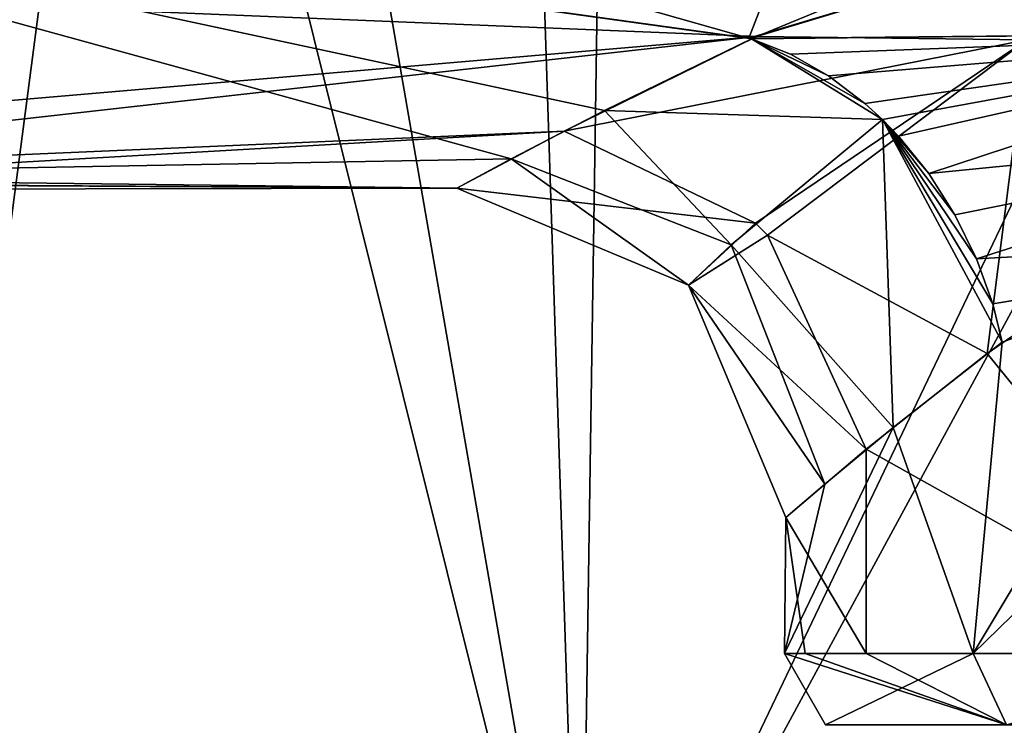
# Model space of a CAD drawing. Header units: millimetres. Extents: x -110 to 163, y -50 to 19.
# Tile 3 of 256: x -90 to -78, y -42 to -34. Entities that reach past the tile are written whole.
import ezdxf

# ---------------------------------------------------------------- set-up
doc = ezdxf.new("R2010")
doc.units = ezdxf.units.MM
doc.header["$LTSCALE"] = 65.185185
for name, color, linetype in [('114', 7, 'CONTINUOUS'), ('115', 7, 'CONTINUOUS'), ('235', 7, 'CONTINUOUS'), ('362', 7, 'CONTINUOUS'), ('372', 7, 'CONTINUOUS'), ('373', 7, 'CONTINUOUS'), ('381', 7, 'CONTINUOUS'), ('386', 7, 'CONTINUOUS'), ('387', 7, 'CONTINUOUS'), ('6021', 7, 'CONTINUOUS'), ('6025', 7, 'CONTINUOUS'), ('6026', 7, 'CONTINUOUS'), ('6030', 7, 'CONTINUOUS'), ('97', 7, 'CONTINUOUS')]:
    doc.layers.add(name, color=color, linetype=linetype)

msp = doc.modelspace()

# ---------------------------------------------------------------- linework, layer by layer
at = {"layer": '114', "linetype": 'CONTINUOUS'}
for points in [[(-80.5, -42.3), (-81, -41.434), (-78.708, -41.434, -7.053), (-80.5, -42.3)], [(-78.304, -42.3, -6.76), (-80.5, -42.3), (-78.708, -41.434, -7.053), (-78.304, -42.3, -6.76)], [(-72.708, -41.434, -11.413), (-78.304, -42.3, -6.76), (-78.708, -41.434, -7.053), (-72.708, -41.434, -11.413)]]:
    msp.add_3dface(points, dxfattribs=at)
at = {"layer": '115', "linetype": 'CONTINUOUS'}
for points in [[(-80.5, -42.3), (-78.304, -42.3, 6.76), (-81, -41.434), (-80.5, -42.3)], [(-81, -41.434), (-78.304, -42.3, 6.76), (-80.749, -41.434, 2.444), (-81, -41.434)], [(-80.749, -41.434, 2.444), (-78.304, -42.3, 6.76), (-80.005, -41.434, 4.785), (-80.749, -41.434, 2.444)], [(-80.005, -41.434, 4.785), (-78.304, -42.3, 6.76), (-75.579, -41.434, 10.035), (-80.005, -41.434, 4.785)]]:
    msp.add_3dface(points, dxfattribs=at)
at = {"layer": '235', "color": 7, "linetype": 'CONTINUOUS', "true_color": 0x0303ff}
for points in [[(-96.266, -35.648, -2.489), (-98, -31.667, -12.344), (-84.316, -35.431, -3.873), (-96.266, -35.648, -2.489)], [(-84.316, -35.431, -3.873), (-98, -31.667, -12.344), (-83.186, -34.843, -6.192), (-84.316, -35.431, -3.873)], [(-83.186, -34.843, -6.192), (-98, -31.667, -12.344), (-81.399, -33.972, -8.462), (-83.186, -34.843, -6.192)], [(-81.399, -33.972, -8.462), (-98, -31.667, -12.344), (-81.414, -33.967, -8.472), (-81.399, -33.972, -8.462)], [(-81.414, -33.967, -8.472), (-98, -31.667, -12.344), (-81.432, -33.963, -8.481), (-81.414, -33.967, -8.472)], [(-81.432, -33.963, -8.481), (-98, -31.667, -12.344), (-85.778, -32.731, -10.789), (-81.432, -33.963, -8.481)], [(-77.673, -32.437, 11.25), (-103, -33.054, 10.25), (-81.335, -33.943, 8.526), (-77.673, -32.437, 11.25)], [(-103, -33.054, 10.25), (-103, -35.8), (-81.335, -33.943, 8.526), (-103, -33.054, 10.25)], [(-103, -35.8), (-96.5, -35.647, 2.5), (-81.335, -33.943, 8.526), (-103, -35.8)], [(-96.5, -35.647, 2.5), (-83.673, -35.093, 5.339), (-81.335, -33.943, 8.526), (-96.5, -35.647, 2.5)], [(-96.5, -35.647, 2.5), (-94.732, -35.724, 1.768), (-83.673, -35.093, 5.339), (-96.5, -35.647, 2.5)], [(-83.673, -35.093, 5.339), (-94.732, -35.724, 1.768), (-84.977, -35.787, 0.723), (-83.673, -35.093, 5.339)], [(-84.977, -35.787, 0.723), (-96.266, -35.648, -2.489), (-84.316, -35.431, -3.873), (-84.977, -35.787, 0.723)], [(-94.651, -35.731, -1.682), (-96.266, -35.648, -2.489), (-84.977, -35.787, 0.723), (-94.651, -35.731, -1.682)], [(-94.732, -35.724, 1.768), (-94, -35.8), (-84.977, -35.787, 0.723), (-94.732, -35.724, 1.768)], [(-94, -35.8), (-94.651, -35.731, -1.682), (-84.977, -35.787, 0.723), (-94, -35.8)]]:
    msp.add_3dface(points, dxfattribs=at)
at = {"layer": '362', "linetype": 'CONTINUOUS'}
for points in [[(-81.432, -33.963, -8.481), (-85.778, -32.731, -10.789), (-80.65, -31.945, -14.663), (-81.432, -33.963, -8.481)], [(-77.908, -32.91, -12.069), (-81.432, -33.963, -8.481), (-80.65, -31.945, -14.663), (-77.908, -32.91, -12.069)]]:
    msp.add_3dface(points, dxfattribs=at)
at = {"layer": '372', "linetype": 'CONTINUOUS'}
for points in [[(-78.535, -37.792, 7.285), (-75.579, -41.434, 10.035), (-76.302, -36.253, 9.523), (-78.535, -37.792, 7.285)], [(-80.005, -38.955, 4.785), (-75.579, -41.434, 10.035), (-78.535, -37.792, 7.285), (-80.005, -38.955, 4.785)], [(-80.005, -41.434, 4.785), (-75.579, -41.434, 10.035), (-80.005, -38.955, 4.785), (-80.005, -41.434, 4.785)]]:
    msp.add_3dface(points, dxfattribs=at)
at = {"layer": '373', "linetype": 'CONTINUOUS'}
for points in [[(-72.708, -41.434, -11.413), (-78.708, -41.434, -7.053), (-73.499, -36.365, -11.125), (-72.708, -41.434, -11.413)], [(-73.499, -36.365, -11.125), (-78.708, -41.434, -7.053), (-75.909, -36.772, -9.811), (-73.499, -36.365, -11.125)], [(-75.909, -36.772, -9.811), (-78.708, -41.434, -7.053), (-78.354, -37.656, -7.517), (-75.909, -36.772, -9.811)], [(-78.354, -37.656, -7.517), (-78.708, -41.434, -7.053), (-79.68, -38.689, -5.472), (-78.354, -37.656, -7.517)], [(-78.708, -41.434, -7.053), (-81, -41.434), (-79.68, -38.689, -5.472), (-78.708, -41.434, -7.053)], [(-79.68, -38.689, -5.472), (-81, -41.434), (-80.508, -39.377, -3.4), (-79.68, -38.689, -5.472)], [(-80.005, -41.434, 4.785), (-80.005, -38.955, 4.785), (-80.981, -39.783, 0.679), (-80.005, -41.434, 4.785)], [(-80.508, -39.377, -3.4), (-81, -41.434), (-80.981, -39.783, 0.679), (-80.508, -39.377, -3.4)], [(-81, -41.434), (-80.749, -41.434, 2.444), (-80.981, -39.783, 0.679), (-81, -41.434)], [(-80.749, -41.434, 2.444), (-80.005, -41.434, 4.785), (-80.981, -39.783, 0.679), (-80.749, -41.434, 2.444)]]:
    msp.add_3dface(points, dxfattribs=at)
at = {"layer": '381', "linetype": 'CONTINUOUS'}
for points in [[(-81.414, -33.967, -8.472), (-81.432, -33.963, -8.481), (-77.908, -32.91, -12.069), (-81.414, -33.967, -8.472)], [(-81.414, -33.967, -8.472), (-77.908, -32.91, -12.069), (-74.043, -33.895, -11.835), (-81.414, -33.967, -8.472)], [(-81.399, -33.972, -8.462), (-81.414, -33.967, -8.472), (-74.043, -33.895, -11.835), (-81.399, -33.972, -8.462)], [(-81.399, -33.972, -8.462), (-74.043, -33.895, -11.835), (-80.925, -34.158, -8.157), (-81.399, -33.972, -8.462)], [(-80.925, -34.158, -8.157), (-74.043, -33.895, -11.835), (-80.462, -34.422, -7.894), (-80.925, -34.158, -8.157)], [(-80.462, -34.422, -7.894), (-74.043, -33.895, -11.835), (-80.022, -34.757, -7.677), (-80.462, -34.422, -7.894)], [(-80.022, -34.757, -7.677), (-74.043, -33.895, -11.835), (-79.808, -34.954, -7.586), (-80.022, -34.757, -7.677)], [(-79.808, -34.954, -7.586), (-74.043, -33.895, -11.835), (-79.614, -35.155, -7.512), (-79.808, -34.954, -7.586)], [(-79.614, -35.155, -7.512), (-74.043, -33.895, -11.835), (-79.246, -35.609, -7.403), (-79.614, -35.155, -7.512)], [(-74.043, -33.895, -11.835), (-73.699, -35.057, -11.283), (-79.246, -35.609, -7.403), (-74.043, -33.895, -11.835)], [(-79.246, -35.609, -7.403), (-73.699, -35.057, -11.283), (-78.928, -36.108, -7.351), (-79.246, -35.609, -7.403)], [(-78.928, -36.108, -7.351), (-73.699, -35.057, -11.283), (-78.666, -36.642, -7.358), (-78.928, -36.108, -7.351)], [(-73.699, -35.057, -11.283), (-73.499, -36.365, -11.125), (-78.666, -36.642, -7.358), (-73.699, -35.057, -11.283)], [(-78.666, -36.642, -7.358), (-73.499, -36.365, -11.125), (-78.467, -37.19, -7.424), (-78.666, -36.642, -7.358)], [(-73.499, -36.365, -11.125), (-75.909, -36.772, -9.811), (-78.467, -37.19, -7.424), (-73.499, -36.365, -11.125)], [(-75.909, -36.772, -9.811), (-78.354, -37.656, -7.517), (-78.467, -37.19, -7.424), (-75.909, -36.772, -9.811)]]:
    msp.add_3dface(points, dxfattribs=at)
at = {"layer": '386', "linetype": 'CONTINUOUS'}
for points in [[(-77.673, -32.437, 11.25), (-81.335, -33.943, 8.526), (-78.057, -33.984, 9.411), (-77.673, -32.437, 11.25)], [(-81.335, -33.943, 8.526), (-83.673, -35.093, 5.339), (-78.057, -33.984, 9.411), (-81.335, -33.943, 8.526)], [(-78.057, -33.984, 9.411), (-83.673, -35.093, 5.339), (-81.35, -36.209, 4.63), (-78.057, -33.984, 9.411)], [(-81.204, -36.355, 4.606), (-78.057, -33.984, 9.411), (-81.35, -36.209, 4.63), (-81.204, -36.355, 4.606)], [(-78.535, -37.792, 7.285), (-78.057, -33.984, 9.411), (-81.204, -36.355, 4.606), (-78.535, -37.792, 7.285)], [(-78.535, -37.792, 7.285), (-76.302, -36.253, 9.523), (-78.057, -33.984, 9.411), (-78.535, -37.792, 7.285)], [(-80.005, -38.955, 4.785), (-78.535, -37.792, 7.285), (-81.204, -36.355, 4.606), (-80.005, -38.955, 4.785)]]:
    msp.add_3dface(points, dxfattribs=at)
at = {"layer": '387', "linetype": 'CONTINUOUS'}
for points in [[(-83.186, -34.843, -6.192), (-81.399, -33.972, -8.462), (-79.808, -34.954, -7.586), (-83.186, -34.843, -6.192)], [(-81.399, -33.972, -8.462), (-80.925, -34.158, -8.157), (-80.462, -34.422, -7.894), (-81.399, -33.972, -8.462)], [(-81.399, -33.972, -8.462), (-80.462, -34.422, -7.894), (-80.022, -34.757, -7.677), (-81.399, -33.972, -8.462)], [(-81.399, -33.972, -8.462), (-80.022, -34.757, -7.677), (-79.808, -34.954, -7.586), (-81.399, -33.972, -8.462)], [(-84.316, -35.431, -3.873), (-83.186, -34.843, -6.192), (-81.644, -36.474, -3.734), (-84.316, -35.431, -3.873)], [(-83.186, -34.843, -6.192), (-79.808, -34.954, -7.586), (-81.644, -36.474, -3.734), (-83.186, -34.843, -6.192)], [(-79.808, -34.954, -7.586), (-79.68, -38.689, -5.472), (-81.644, -36.474, -3.734), (-79.808, -34.954, -7.586)], [(-78.354, -37.656, -7.517), (-79.68, -38.689, -5.472), (-79.808, -34.954, -7.586), (-78.354, -37.656, -7.517)], [(-78.354, -37.656, -7.517), (-79.808, -34.954, -7.586), (-78.467, -37.19, -7.424), (-78.354, -37.656, -7.517)], [(-79.808, -34.954, -7.586), (-79.614, -35.155, -7.512), (-79.246, -35.609, -7.403), (-79.808, -34.954, -7.586)], [(-79.808, -34.954, -7.586), (-79.246, -35.609, -7.403), (-78.928, -36.108, -7.351), (-79.808, -34.954, -7.586)], [(-79.808, -34.954, -7.586), (-78.928, -36.108, -7.351), (-78.666, -36.642, -7.358), (-79.808, -34.954, -7.586)], [(-79.808, -34.954, -7.586), (-78.666, -36.642, -7.358), (-78.467, -37.19, -7.424), (-79.808, -34.954, -7.586)], [(-83.673, -35.093, 5.339), (-84.977, -35.787, 0.723), (-81.35, -36.209, 4.63), (-83.673, -35.093, 5.339)], [(-84.977, -35.787, 0.723), (-84.316, -35.431, -3.873), (-82.163, -36.964, 0.47), (-84.977, -35.787, 0.723)], [(-82.163, -36.964, 0.47), (-84.316, -35.431, -3.873), (-81.644, -36.474, -3.734), (-82.163, -36.964, 0.47)], [(-81.35, -36.209, 4.63), (-84.977, -35.787, 0.723), (-82.163, -36.964, 0.47), (-81.35, -36.209, 4.63)], [(-81.204, -36.355, 4.606), (-81.35, -36.209, 4.63), (-82.163, -36.964, 0.47), (-81.204, -36.355, 4.606)], [(-80.005, -38.955, 4.785), (-81.204, -36.355, 4.606), (-82.163, -36.964, 0.47), (-80.005, -38.955, 4.785)], [(-80.508, -39.377, -3.4), (-82.163, -36.964, 0.47), (-81.644, -36.474, -3.734), (-80.508, -39.377, -3.4)], [(-79.68, -38.689, -5.472), (-80.508, -39.377, -3.4), (-81.644, -36.474, -3.734), (-79.68, -38.689, -5.472)], [(-80.981, -39.783, 0.679), (-80.005, -38.955, 4.785), (-82.163, -36.964, 0.47), (-80.981, -39.783, 0.679)], [(-80.508, -39.377, -3.4), (-80.981, -39.783, 0.679), (-82.163, -36.964, 0.47), (-80.508, -39.377, -3.4)]]:
    msp.add_3dface(points, dxfattribs=at)
at = {"layer": '6021', "linetype": 'CONTINUOUS'}
for points in [[(-88.074, -46.864, -52.086), (-98.157, -38.458, -51.5), (-99.158, -39.458, -52.086), (-88.074, -46.864, -52.086)], [(-91.375, -43.663, -51.5), (-98.157, -38.458, -51.5), (-88.074, -46.864, -52.086), (-91.375, -43.663, -51.5)], [(-88.074, -46.864, -52.086), (-99.158, -39.458, -52.086), (-92.375, -45.394, -53.5), (-88.074, -46.864, -52.086)]]:
    msp.add_3dface(points, dxfattribs=at)
at = {"layer": '6025', "linetype": 'CONTINUOUS'}
for points in [[(-87.939, -46.537, -52.439), (-99.218, -39.518, -53.5), (-98.908, -39.208, -52.439), (-87.939, -46.537, -52.439)], [(-87.939, -46.537, -52.439), (-98.908, -39.208, -52.439), (-91.375, -43.663, -52), (-87.939, -46.537, -52.439)], [(-92.125, -44.961, -53.5), (-99.218, -39.518, -53.5), (-87.939, -46.537, -52.439), (-92.125, -44.961, -53.5)]]:
    msp.add_3dface(points, dxfattribs=at)
at = {"layer": '6026', "linetype": 'CONTINUOUS'}
for points in [[(-91.375, -43.663, -52), (-91.375, 13.063, -52), (-88.22, -11.004, -52), (-91.375, -43.663, -52)], [(-88.22, -19.596, -52), (-91.375, -43.663, -52), (-88.22, -11.004, -52), (-88.22, -19.596, -52)], [(-83.476, -46.934, -52), (-91.375, -43.663, -52), (-88.22, -19.596, -52), (-83.476, -46.934, -52)], [(-83.17, -26.546, -52), (-83.476, -46.934, -52), (-88.22, -19.596, -52), (-83.17, -26.546, -52)], [(-75, -29.2, -52), (-83.476, -46.934, -52), (-83.17, -26.546, -52), (-75, -29.2, -52)], [(-75, -48.05, -52), (-83.476, -46.934, -52), (-75, -29.2, -52), (-75, -48.05, -52)]]:
    msp.add_3dface(points, dxfattribs=at)
at = {"layer": '6030', "linetype": 'CONTINUOUS'}
for points in [[(-89.95, -21.001, -51.5), (-91.375, 13.063, -51.5), (-91.375, -43.663, -51.5), (-89.95, -21.001, -51.5)], [(-89.95, -21.001, -51.5), (-91.375, -43.663, -51.5), (-83.476, -46.934, -51.5), (-89.95, -21.001, -51.5)], [(-84.077, -28.476, -51.5), (-89.95, -21.001, -51.5), (-83.476, -46.934, -51.5), (-84.077, -28.476, -51.5)], [(-75, -31.3, -51.5), (-84.077, -28.476, -51.5), (-83.476, -46.934, -51.5), (-75, -31.3, -51.5)], [(-75, -31.3, -51.5), (-83.476, -46.934, -51.5), (-75, -48.05, -51.5), (-75, -31.3, -51.5)]]:
    msp.add_3dface(points, dxfattribs=at)
at = {"layer": '97', "color": 7, "linetype": 'CONTINUOUS', "true_color": 0x0303ff}
for points in [[(-78.304, -42.3, 6.76), (-80.5, -42.3), (-76.079, -42.3, 5.142), (-78.304, -42.3, 6.76)], [(-80.5, -42.3), (-78.304, -42.3, -6.76), (-77.75, -42.3), (-80.5, -42.3)], [(-80.5, -42.3), (-77.75, -42.3), (-76.079, -42.3, 5.142), (-80.5, -42.3)]]:
    msp.add_3dface(points, dxfattribs=at)

doc.saveas('drawing.dxf')
